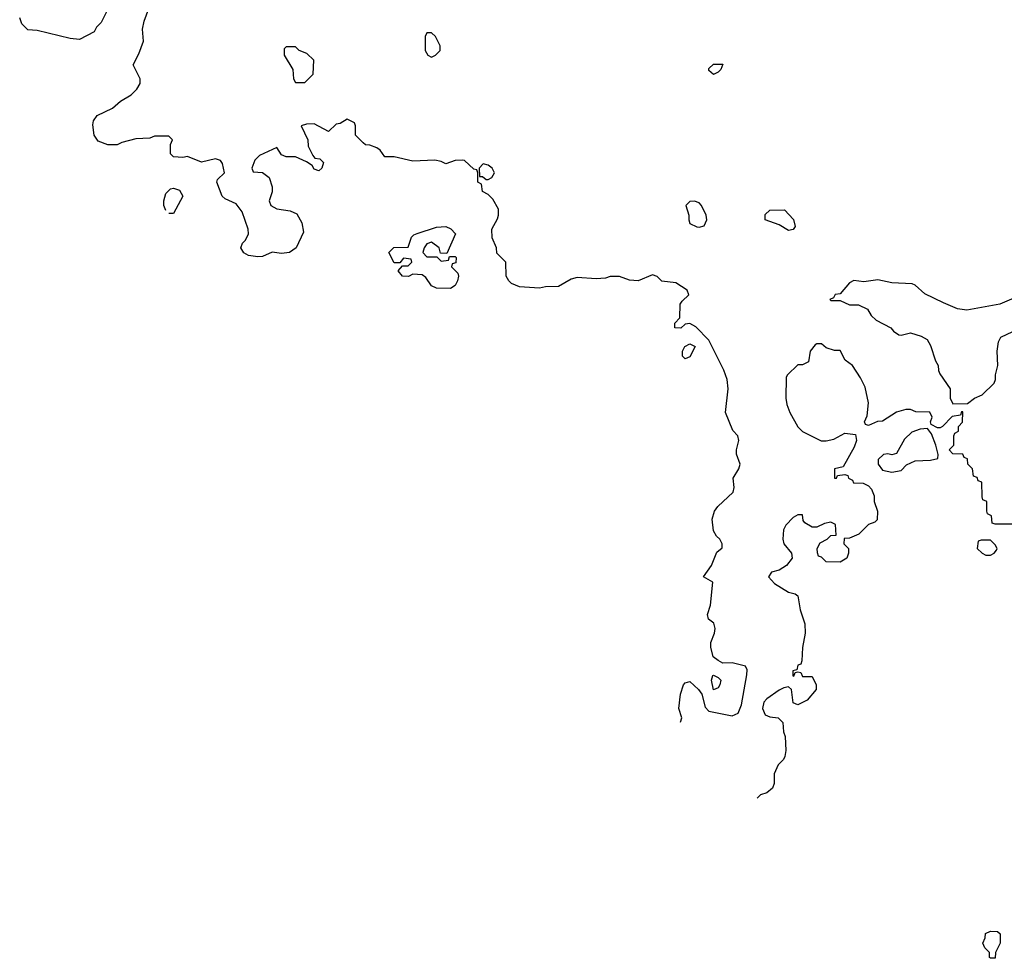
# Model space of a CAD drawing. Header units: inches. Extents: x 1793402 to 1900366, y 320852 to 470679.
# Tile 38 of 256: x 1853375 to 1857569, y 324706 to 328702. Entities that reach past the tile are written whole.
import ezdxf

# ---------------------------------------------------------------- set-up
doc = ezdxf.new("R2010")
doc.units = ezdxf.units.IN
doc.header["$MEASUREMENT"] = 0
doc.layers.add('B8352', color=7, linetype='Continuous')

msp = doc.modelspace()

# ---------------------------------------------------------------- linework, layer by layer
at = {"layer": 'B8352', "color": 4}
for points, elevation in [([(1853752, 328750), (1853722, 328690), (1853702, 328670), (1853692, 328650), (1853630, 328618), (1853590, 328622), (1853450, 328655.3), (1853410, 328658), (1853384.7, 328684.7), (1853375.3, 328710)], 176), ([(1856189.6, 325711.8), (1856195.3, 325730), (1856182.7, 325770), (1856189.3, 325830.7), (1856202, 325870), (1856210, 325878), (1856230, 325884.7), (1856266.8, 325850), (1856281, 325830), (1856295.3, 325775.3), (1856310, 325758), (1856410, 325738), (1856436, 325750), (1856450, 325784.7), (1856472.9, 325912.9), (1856473.6, 325933.6), (1856466, 325950), (1856410, 325964), (1856370, 325962), (1856350, 325973.2), (1856329.6, 325989.6), (1856318.4, 326030), (1856318.4, 326050), (1856335.1, 326090), (1856338, 326110), (1856332, 326132), (1856309.5, 326150), (1856305.2, 326170), (1856317.2, 326210), (1856327.3, 326307.3), (1856288, 326330), (1856321.2, 326378.8), (1856344.7, 326435.3), (1856367.3, 326452.7), (1856368, 326470), (1856358, 326490), (1856343.1, 326503.1), (1856330, 326526), (1856324.7, 326575.3), (1856334, 326610), (1856349, 326630), (1856414, 326690), (1856419, 326710), (1856414, 326750), (1856439, 326790), (1856444, 326810), (1856428.4, 326851.6), (1856428, 326870), (1856439, 326910), (1856434, 326930), (1856413.2, 326953.2), (1856381.2, 327030), (1856392.7, 327130), (1856388.7, 327170), (1856374, 327210), (1856310, 327338), (1856254.6, 327394.6), (1856230, 327408), (1856210, 327406), (1856191.6, 327388.4), (1856166, 327390), (1856166, 327410), (1856187.3, 327432.7), (1856188, 327490), (1856196.4, 327503.6), (1856226, 327530), (1856218, 327550), (1856170, 327582), (1856110, 327589), (1856090, 327608), (1856070, 327615.3), (1856010, 327589.3), (1855972.3, 327592.3), (1855930, 327608), (1855890, 327608.7), (1855870, 327602), (1855830, 327598), (1855750, 327604), (1855723.5, 327596.5), (1855670, 327565.2), (1855615.3, 327564.7), (1855590, 327559), (1855504.7, 327564.7), (1855470, 327578), (1855458, 327590), (1855448, 327610), (1855446, 327670), (1855407.3, 327707.3), (1855406, 327730), (1855387.3, 327772.7), (1855386, 327810), (1855410, 327854), (1855415.3, 327870), (1855414.6, 327894.6), (1855390, 327938), (1855370, 327958), (1855346, 327970), (1855342, 328002), (1855326, 328010), (1855326, 328050), (1855322, 328062), (1855310, 328066), (1855270, 328102), (1855263.1, 328103.1), (1855230, 328102), (1855190, 328088), (1855170, 328098), (1855143.1, 328103.1), (1855050, 328099), (1854970, 328117.2), (1854930, 328118), (1854910, 328146), (1854896.4, 328156.4), (1854867.3, 328167.3), (1854848.4, 328168.4), (1854838, 328178), (1854806, 328210), (1854806, 328250), (1854802, 328262), (1854770, 328278), (1854739.6, 328260.4), (1854723.6, 328256.4), (1854690, 328226), (1854630, 328258), (1854596.4, 328256.4), (1854574, 328250), (1854602, 328190), (1854603.6, 328163.6), (1854623.6, 328123.6), (1854632.7, 328112.7), (1854654, 328110), (1854670, 328094), (1854662, 328070), (1854650, 328058), (1854630, 328066), (1854620.4, 328080.4), (1854596.4, 328096.4), (1854550, 328118), (1854510, 328118), (1854490, 328126), (1854470, 328158), (1854396.9, 328123.1), (1854376.9, 328103.1), (1854364.7, 328070), (1854370, 328054), (1854410, 328051.3), (1854438, 328030), (1854451.3, 327990), (1854451.1, 327968.9), (1854438, 327930), (1854444.7, 327910), (1854470, 327896), (1854527.5, 327887.5), (1854555.9, 327875.9), (1854576.8, 327836.8), (1854583.5, 327796.5), (1854553.4, 327730), (1854524.7, 327710), (1854490, 327706.3), (1854450, 327712.7), (1854410, 327694), (1854390, 327691.5), (1854350, 327698), (1854330, 327709.2), (1854317.2, 327730), (1854324, 327750), (1854336.9, 327763.1), (1854349.6, 327790.4), (1854348.2, 327810), (1854323.3, 327883.3), (1854298, 327918), (1854250, 327939.5), (1854238, 327950), (1854215.3, 328010), (1854218, 328022), (1854248, 328050), (1854239, 328090), (1854230, 328102), (1854210, 328109), (1854150, 328095.3), (1854090, 328119), (1854070, 328115.3), (1854030, 328118), (1854018, 328130), (1854018, 328170), (1854026, 328190), (1854010, 328206), (1853950, 328206), (1853930, 328198), (1853870, 328194), (1853810, 328179), (1853790, 328169), (1853750.9, 328169.1), (1853710, 328185.2), (1853693.2, 328210), (1853686.3, 328253.7), (1853689.3, 328270.7), (1853705.6, 328294.4), (1853770, 328324.7), (1853804.7, 328355.3), (1853850, 328382), (1853874.6, 328405.4), (1853888, 328430), (1853888, 328450), (1853858, 328510), (1853883.1, 328556.9), (1853902, 328610), (1853898, 328662), (1853905.2, 328694.8), (1853926, 328750)], 176), ([(1853997.2, 327890), (1853989.3, 327910), (1853989, 327930), (1853998, 327962), (1854018, 327982), (1854030, 327984.7), (1854056.1, 327976.1), (1854070.3, 327950), (1854030, 327876)], 176), ([(1854030, 327876), (1854010.3, 327877.2)], 176), ([(1857630, 327524.9), (1857550, 327490.6), (1857410, 327465.5), (1857370, 327470.6), (1857310, 327496.3), (1857230, 327534.8), (1857190, 327572), (1857176.9, 327576.9), (1857090, 327582), (1857030, 327594), (1856970, 327586), (1856928.7, 327591.3), (1856910, 327582), (1856870, 327534), (1856848.4, 327531.6), (1856842, 327518), (1856826, 327510), (1856830, 327506), (1856870, 327506), (1856910, 327488), (1856947.3, 327487.3), (1856986, 327470), (1857002, 327442), (1857023.1, 327423.1), (1857086, 327390), (1857096.4, 327376.4), (1857120.4, 327360.4), (1857130, 327358), (1857170, 327368), (1857214.6, 327354.6), (1857240.4, 327340.4), (1857254.6, 327314.6), (1857275.3, 327250), (1857288, 327230), (1857288.9, 327208.9), (1857294.6, 327194.6), (1857338, 327130), (1857338, 327090), (1857350, 327066), (1857412.7, 327067.3), (1857442, 327090), (1857475.3, 327104.7), (1857525.4, 327154.6), (1857532, 327170), (1857532, 327190), (1857542, 327230), (1857538, 327290), (1857544.7, 327330), (1857554, 327350), (1857630, 327386)], 172), ([(1857610, 326554), (1857530, 326554), (1857518, 326558), (1857514, 326590), (1857498, 326598), (1857494, 326610), (1857494, 326650), (1857478, 326658), (1857474, 326670), (1857472.7, 326732.7), (1857458, 326738), (1857452.7, 326752.7), (1857438, 326758), (1857434, 326790), (1857414, 326810), (1857412.7, 326832.7), (1857398, 326838), (1857392.7, 326852.7), (1857350, 326854), (1857334, 326870), (1857354, 326890), (1857354, 326930), (1857358, 326942), (1857374, 326950), (1857374, 326970), (1857391.6, 326988.4), (1857392.7, 327032.7), (1857387.3, 327032.7), (1857382, 327018), (1857347.3, 327012.7), (1857306, 326970), (1857295.3, 326964.7), (1857284.7, 326964.7), (1857258, 326978), (1857254, 326990), (1857262, 327010), (1857251.6, 327031.6), (1857192.7, 327032.7), (1857170, 327042), (1857150, 327042), (1857110, 327031.3), (1857050, 326992), (1857028.4, 326991.6), (1856990, 326974), (1856978, 326978), (1856974, 326990), (1856984.7, 327015.3), (1856991, 327070), (1856976.8, 327136.8), (1856956.8, 327176.8), (1856922, 327230), (1856891.6, 327251.6), (1856870, 327294), (1856846, 327294), (1856810, 327304.7), (1856790, 327322), (1856770, 327322), (1856763.1, 327316.9), (1856742, 327290), (1856734.6, 327245.4), (1856710, 327232), (1856690, 327232), (1856646, 327190), (1856640.4, 327179.6), (1856638, 327090), (1856643.1, 327063.1), (1856655.3, 327030), (1856690, 326968), (1856710, 326948), (1856789.3, 326909.3), (1856810.9, 326909.1), (1856843.5, 326916.5), (1856890, 326942), (1856935.3, 326935.3), (1856939, 326910), (1856930, 326882), (1856882, 326798), (1856846, 326790), (1856846, 326750), (1856854, 326750), (1856858, 326762), (1856890, 326766), (1856902, 326762), (1856906, 326750), (1856922, 326742), (1856926, 326730), (1856968.4, 326728.4), (1856990, 326718), (1857003.1, 326703.1), (1857014.6, 326674.6), (1857015.3, 326650), (1857028.7, 326610), (1857027.3, 326572.7), (1857018, 326562), (1856990, 326552), (1856948.9, 326511.1), (1856910, 326494), (1856887.3, 326492.7), (1856886, 326470), (1856906, 326450), (1856906, 326430), (1856898, 326410), (1856870, 326392), (1856810, 326394), (1856790, 326414), (1856778, 326418), (1856772.7, 326432.7), (1856772, 326450), (1856785.4, 326474.6), (1856814, 326490), (1856830, 326506), (1856852.7, 326507.3), (1856850, 326552), (1856830, 326562), (1856803.1, 326556.9), (1856770, 326542), (1856750, 326542), (1856719.6, 326559.6), (1856712, 326570), (1856710, 326594), (1856690, 326594), (1856670, 326582), (1856639, 326550), (1856629.2, 326530), (1856626, 326490), (1856629.3, 326470), (1856662, 326430), (1856665.2, 326410), (1856641.6, 326378.4), (1856610, 326358), (1856578, 326350), (1856564, 326330), (1856590, 326301.2), (1856650, 326265.2), (1856678, 326258), (1856689, 326249), (1856699.3, 326190), (1856719.5, 326130), (1856720.9, 326090), (1856709, 326029), (1856707.3, 325972.7), (1856702, 325958), (1856690, 325954), (1856686, 325934), (1856668.7, 325930), (1856668, 325908), (1856672.7, 325907.3), (1856678, 325922), (1856690, 325926), (1856702, 325922), (1856710, 325906), (1856750, 325906), (1856768, 325870), (1856768, 325850), (1856730, 325804.7), (1856690, 325784.7), (1856670, 325794), (1856662, 325850), (1856650, 325862), (1856630, 325858), (1856610, 325847.3), (1856557.2, 325810), (1856544.2, 325795.8), (1856539.3, 325770), (1856550, 325742), (1856570, 325734), (1856606, 325730), (1856626, 325710), (1856628, 325670), (1856635.3, 325650), (1856639, 325590), (1856634.6, 325565.4), (1856628.4, 325551.6), (1856606, 325530), (1856588.4, 325491.6), (1856588.7, 325450), (1856582, 325430), (1856558, 325410), (1856530, 325402), (1856515.7, 325387.7)], 172)]:
    msp.add_lwpolyline(points, dxfattribs=dict(at, elevation=elevation))
for points, elevation in [([(1855130, 328646), (1855110, 328646), (1855102, 328630), (1855102, 328570), (1855114, 328550), (1855130, 328542), (1855146, 328550), (1855166, 328570), (1855166, 328590), (1855146, 328630)], 176), ([(1854550, 328586), (1854510, 328586), (1854502, 328578), (1854502, 328550), (1854538, 328490), (1854542, 328450), (1854550, 328434), (1854590, 328434), (1854626, 328470), (1854628, 328530), (1854598, 328558), (1854566, 328570)], 176), ([(1856330, 328468.7), (1856310, 328486), (1856310, 328494), (1856330, 328512), (1856370, 328512), (1856362, 328490), (1856350, 328478)], 172), ([(1855350, 328088), (1855332, 328070), (1855334, 328034), (1855346, 328034), (1855362, 328022), (1855370, 328022), (1855386, 328030), (1855398, 328050), (1855388, 328070), (1855370, 328082)], 176), ([(1856250, 327928.7), (1856230, 327928), (1856212, 327910), (1856226, 327870), (1856224.7, 327850), (1856230, 327834), (1856259.6, 327819.6), (1856270, 327818), (1856290, 327824.7), (1856302, 327850), (1856299, 327870), (1856279, 327910), (1856270, 327922)], 176), ([(1856650, 327804), (1856610, 327829), (1856550, 327849), (1856550, 327872), (1856570, 327891.3), (1856632.7, 327892.7), (1856671.6, 327851.6), (1856678, 327822), (1856670, 327808)], 172), ([(1855194, 327706), (1855167.3, 327707.3), (1855162, 327730), (1855130, 327755.3), (1855110, 327748), (1855098, 327730), (1855092, 327710), (1855110, 327692), (1855152.7, 327692.7), (1855170, 327674), (1855202, 327678), (1855206, 327694), (1855230, 327694), (1855234, 327690), (1855232.7, 327667.3), (1855218, 327662), (1855214, 327650), (1855242, 327622), (1855244.7, 327610), (1855240.7, 327590), (1855230, 327569.5), (1855210, 327558), (1855150, 327559), (1855130, 327568.7), (1855104.7, 327604.7), (1855090, 327615.3), (1855050, 327618), (1855030.9, 327609.1), (1855006, 327610), (1854988, 327632), (1855006, 327654), (1855030, 327654), (1855046, 327670), (1855042, 327682), (1855010, 327686), (1854994, 327666), (1854970, 327666), (1854948, 327710), (1854950, 327714), (1854968.4, 327731.6), (1855030, 327734), (1855044.7, 327775.3), (1855054.6, 327785.4), (1855068.9, 327791.1), (1855150, 327818), (1855190, 327822), (1855211.6, 327811.6), (1855232, 327790)], 176), ([(1856210, 327258), (1856198, 327270), (1856198, 327290), (1856208, 327310), (1856230, 327322), (1856252, 327310), (1856230, 327266)], 176), ([(1857242, 326962), (1857210, 326959), (1857174.9, 326945.1), (1857143.7, 326916.3), (1857110, 326855.3), (1857090, 326848.7), (1857073.2, 326853.2), (1857054, 326850), (1857031.3, 326830), (1857031.3, 326810), (1857050, 326784.7), (1857090, 326776), (1857130, 326782), (1857152.9, 326807.1), (1857190, 326824), (1857254, 326826), (1857286, 326834), (1857288, 326850), (1857277.2, 326890), (1857259.3, 326939.3)], 172), ([(1857510, 326486), (1857470, 326486), (1857458, 326482), (1857454, 326450), (1857474, 326430), (1857490, 326422), (1857510, 326422), (1857526, 326430), (1857536.4, 326443.6), (1857538, 326450), (1857530, 326466)], 172), ([(1856330, 325848.7), (1856321.2, 325890), (1856328, 325910), (1856331, 325911), (1856350, 325902), (1856362, 325890), (1856358, 325870), (1856350, 325858)], 176), ([(1857510, 324706), (1857506, 324710), (1857506, 324730), (1857486, 324750), (1857478, 324770), (1857487.3, 324792.7), (1857488.4, 324811.6), (1857510, 324822), (1857539.6, 324819.6), (1857552, 324810), (1857551.3, 324770), (1857532, 324730), (1857530, 324706)], 168)]:
    msp.add_lwpolyline(points, close=True, dxfattribs=dict(at, elevation=elevation))

doc.saveas('drawing.dxf')
